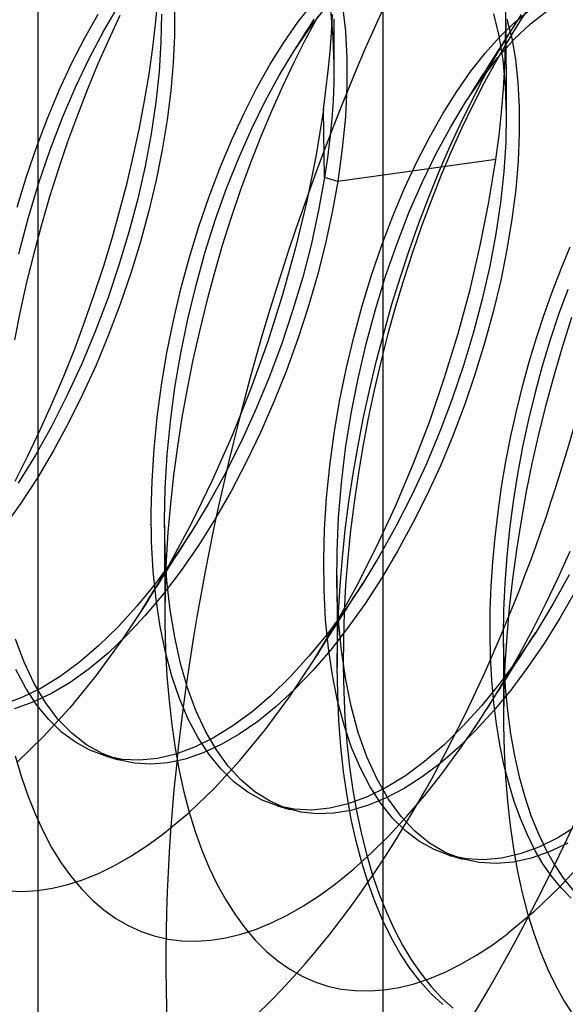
# Model space of a CAD drawing. Header units: millimetres. Extents: x -24 to 80, y -43 to 164.
# Tile 170 of 223: x 55.23 to 56.6, y 93.81 to 96.29. Entities that reach past the tile are written whole.
import ezdxf

# ---------------------------------------------------------------- set-up
doc = ezdxf.new("R2010")
doc.units = ezdxf.units.MM
doc.layers.add('MAIN-1', color=7, linetype='Continuous')
doc.layers.add('MAIN-2', color=7, linetype='Continuous')

msp = doc.modelspace()

# ---------------------------------------------------------------- linework, layer by layer
at = {"layer": 'MAIN-1'}
for p, q in [((55.2743, -39.8009), (55.2743, 118.2487)), ((56.1404, -40.0509), (56.1404, 117.9987)), ((55.5924, 94.7896), (55.5924, 94.7863)), ((55.5924, 94.7863), (55.5924, 94.783)), ((55.5924, 94.783), (55.5924, 94.7796)), ((55.5924, 94.7796), (55.5924, 94.7763)), ((55.5924, 94.7763), (55.5925, 94.7729)), ((55.5925, 94.7729), (55.5925, 94.7696)), ((56.4432, 94.5272), (56.4432, 94.5252)), ((56.4432, 94.5252), (56.4432, 94.5233)), ((56.4432, 94.5233), (56.4432, 94.5213)), ((56.4432, 94.5213), (56.4432, 94.5193)), ((56.4432, 94.5193), (56.4432, 94.5173)), ((56.4432, 94.5173), (56.4432, 94.5154))]:
    msp.add_line(p, q, dxfattribs=at)
at = {"layer": 'MAIN-2'}
for p, q in [((55.5697, 96.2831), (55.5756, 96.3476)), ((55.9267, 96.2808), (55.9623, 96.3263)), ((56.4489, 96.2792), (56.4477, 96.3391)), ((56.5152, 96.3306), (56.4842, 96.2835)), ((55.3911, 96.2419), (55.4246, 96.3011)), ((55.4391, 96.2594), (55.4763, 96.322)), ((55.5839, 96.3011), (55.5826, 96.2305)), ((55.6167, 96.3115), (55.6166, 96.2466)), ((55.9548, 96.2643), (55.9947, 96.3159)), ((56.0083, 96.3099), (56.0146, 96.2441)), ((56.0111, 96.2539), (56.0138, 96.3004)), ((56.0386, 96.3208), (56.0459, 96.2583)), ((56.4176, 96.3016), (56.4313, 96.2467)), ((56.453, 96.2452), (56.4881, 96.3005)), ((56.4688, 96.2786), (56.5045, 96.3081)), ((56.511, 96.2771), (56.5517, 96.3087)), ((55.4796, 96.2976), (55.4515, 96.2377)), ((55.562, 96.2174), (55.5697, 96.2831)), ((55.8916, 96.2302), (55.9267, 96.2808)), ((55.9766, 96.2952), (55.946, 96.2386)), ((55.9571, 96.2716), (55.9676, 96.2881)), ((56.0165, 96.2893), (56.0166, 96.2699)), ((56.4329, 96.2436), (56.4688, 96.2786)), ((56.4483, 96.2252), (56.4489, 96.2792)), ((56.4488, 96.2792), (56.4489, 96.2602)), ((56.4517, 96.2886), (56.4637, 96.2405)), ((56.4842, 96.2835), (56.4537, 96.234)), ((56.47, 96.2383), (56.511, 96.2771)), ((55.4031, 96.1918), (55.4391, 96.2594)), ((55.9155, 96.2066), (55.9548, 96.2643)), ((55.9363, 96.2391), (55.9468, 96.2555)), ((55.9468, 96.2555), (55.9571, 96.2716)), ((56.0074, 96.2067), (56.0111, 96.2539)), ((56.0166, 96.2699), (56.0167, 96.2503)), ((56.0167, 96.2503), (56.0168, 96.2314)), ((56.0459, 96.2583), (56.0497, 96.1909)), ((56.4489, 96.2602), (56.4489, 96.2411)), ((56.4507, 96.2416), (56.461, 96.2578)), ((56.461, 96.2578), (56.4712, 96.2738)), ((55.3588, 96.1786), (55.3911, 96.2419)), ((55.4515, 96.2377), (55.4242, 96.1761)), ((55.5826, 96.2305), (55.5779, 96.1566)), ((55.6166, 96.2466), (55.6135, 96.1787)), ((55.8572, 96.1751), (55.8916, 96.2302)), ((55.946, 96.2386), (55.9163, 96.18)), ((55.926, 96.2229), (55.9363, 96.2391)), ((56.0146, 96.2441), (56.0171, 96.1735)), ((56.0168, 96.2314), (56.0169, 96.2123)), ((56.3969, 96.2031), (56.4329, 96.2436)), ((56.4223, 96.1933), (56.453, 96.2452)), ((56.4537, 96.234), (56.4238, 96.1823)), ((56.429, 96.1924), (56.47, 96.2383)), ((56.43, 96.209), (56.4404, 96.2254)), ((56.4313, 96.2467), (56.4413, 96.1861)), ((56.4404, 96.2254), (56.4507, 96.2416)), ((56.4464, 96.1698), (56.4483, 96.2252)), ((56.4489, 96.2411), (56.449, 96.2218)), ((56.4637, 96.2405), (56.4729, 96.1875)), ((55.5526, 96.1507), (55.562, 96.2174)), ((55.8794, 96.147), (55.9155, 96.2066)), ((55.9155, 96.2066), (55.926, 96.2229)), ((56.0028, 96.1588), (56.0074, 96.2067)), ((56.0169, 96.2123), (56.017, 96.193)), ((56.3613, 96.1576), (56.3969, 96.2031)), ((56.4198, 96.1931), (56.43, 96.209)), ((56.449, 96.2218), (56.4491, 96.2024)), ((56.4491, 96.2024), (56.4492, 96.1835)), ((55.3278, 96.1117), (55.3588, 96.1786)), ((55.3684, 96.1191), (55.4031, 96.1918)), ((55.4242, 96.1761), (55.3979, 96.1128)), ((55.6135, 96.1787), (55.6073, 96.1082)), ((55.9163, 96.18), (55.8876, 96.1197)), ((56.017, 96.193), (56.0171, 96.1735)), ((56.0497, 96.1909), (56.0497, 96.119)), ((56.3883, 96.1397), (56.429, 96.1924)), ((56.3923, 96.1393), (56.4223, 96.1933)), ((56.4238, 96.1823), (56.3946, 96.1285)), ((56.3993, 96.1608), (56.4096, 96.177)), ((56.4096, 96.177), (56.4198, 96.1931)), ((56.4413, 96.1861), (56.4475, 96.1201)), ((56.4492, 96.1835), (56.4493, 96.1645)), ((56.4729, 96.1875), (56.4792, 96.1298)), ((55.5779, 96.1566), (55.5698, 96.0799)), ((55.8237, 96.1158), (55.8572, 96.1751)), ((55.9971, 96.1104), (56.0028, 96.1588)), ((56.0171, 96.1735), (56.0166, 96.1295)), ((56.3261, 96.1072), (56.3613, 96.1576)), ((56.3888, 96.1444), (56.3993, 96.1608)), ((56.443, 96.1132), (56.4464, 96.1698)), ((56.4493, 96.1645), (56.4494, 96.1453)), ((55.5414, 96.0832), (55.5526, 96.1507)), ((55.8445, 96.0828), (55.8794, 96.147)), ((56.0166, 96.1295), (56.0148, 96.0841)), ((56.3479, 96.0804), (56.3883, 96.1397)), ((56.3631, 96.0833), (56.3923, 96.1393)), ((56.3946, 96.1285), (56.3662, 96.0728)), ((56.3685, 96.1126), (56.3787, 96.1286)), ((56.3787, 96.1286), (56.3888, 96.1444)), ((56.4494, 96.1453), (56.4495, 96.1259)), ((56.4792, 96.1298), (56.4825, 96.0677)), ((55.2984, 96.0417), (55.3278, 96.1117)), ((55.3352, 96.0415), (55.3684, 96.1191)), ((55.3979, 96.1128), (55.3726, 96.0476)), ((55.6073, 96.1082), (55.5981, 96.0353)), ((55.7914, 96.0525), (55.8237, 96.1158)), ((55.8876, 96.1197), (55.8599, 96.0576)), ((55.9906, 96.0615), (55.9971, 96.1104)), ((56.0497, 96.119), (56.0458, 96.043)), ((56.2916, 96.0524), (56.3261, 96.1072)), ((56.3581, 96.0963), (56.3685, 96.1126)), ((56.4381, 96.0553), (56.443, 96.1132)), ((56.4475, 96.1201), (56.4499, 96.0493)), ((56.4495, 96.1259), (56.4496, 96.1071)), ((56.4496, 96.1071), (56.4497, 96.0881)), ((55.5285, 96.0152), (55.5414, 96.0832)), ((55.5698, 96.0799), (55.5581, 96.0008)), ((55.8108, 96.0143), (55.8445, 96.0828)), ((56.0148, 96.0841), (56.0116, 96.0374)), ((56.3105, 96.0185), (56.3479, 96.0804)), ((56.3348, 96.0254), (56.3631, 96.0833)), ((56.3476, 96.0799), (56.3581, 96.0963)), ((56.4497, 96.0881), (56.4498, 96.0688)), ((55.7604, 95.9857), (55.7914, 96.0525)), ((55.8599, 96.0576), (55.8331, 95.9936)), ((55.9906, 96.0615), (55.9722, 95.9476)), ((55.9934, 95.8906), (55.9906, 96.0615)), ((56.2581, 95.9933), (56.2916, 96.0524)), ((56.3662, 96.0728), (56.3386, 96.0152)), ((56.4317, 95.9963), (56.4381, 96.0553)), ((56.4498, 96.0688), (56.45, 96.0493)), ((56.4825, 96.0677), (56.4827, 96.0017)), ((55.2707, 95.9688), (55.2984, 96.0417)), ((55.304, 95.9599), (55.3352, 96.0415)), ((55.3726, 96.0476), (55.3482, 95.9807)), ((55.5981, 96.0353), (55.5858, 95.9605)), ((56.0116, 96.0374), (56.0069, 95.9895)), ((56.0458, 96.043), (56.0381, 95.9635)), ((56.4499, 96.0493), (56.4486, 95.9788)), ((55.5139, 95.9467), (55.5285, 96.0152)), ((55.7787, 95.9419), (55.8108, 96.0143)), ((56.2741, 95.9515), (56.3105, 96.0185)), ((56.3073, 95.9658), (56.3348, 96.0254)), ((56.3386, 96.0152), (56.3118, 95.9559)), ((55.3482, 95.9807), (55.325, 95.9123)), ((55.5581, 96.0008), (55.5429, 95.9197)), ((55.731, 95.9158), (55.7604, 95.9857)), ((55.8331, 95.9936), (55.8073, 95.9276)), ((56.0069, 95.9895), (56.0009, 95.9405)), ((56.2256, 95.9303), (56.2581, 95.9933)), ((56.4238, 95.9364), (56.4317, 95.9963)), ((56.4486, 95.9788), (56.4439, 95.9049)), ((56.4827, 96.0017), (56.4798, 95.9326)), ((55.2449, 95.8935), (55.2707, 95.9688)), ((55.2752, 95.8753), (55.304, 95.9599)), ((55.5858, 95.9605), (55.5705, 95.8842)), ((56.0381, 95.9635), (56.0265, 95.8811)), ((56.2807, 95.9043), (56.3073, 95.9658)), ((56.3118, 95.9559), (56.286, 95.895)), ((55.4976, 95.8778), (55.5139, 95.9467)), ((55.7483, 95.8657), (55.7787, 95.9419)), ((55.9722, 95.9476), (55.949, 95.8316)), ((56.0009, 95.9405), (55.9934, 95.8906)), ((56.4238, 95.9364), (56.0265, 95.8811)), ((56.1946, 95.8638), (56.2256, 95.9303)), ((56.2393, 95.88), (56.2741, 95.9515)), ((56.4065, 95.8291), (56.4238, 95.9364)), ((56.4798, 95.9326), (56.4737, 95.8607)), ((55.325, 95.9123), (55.3029, 95.8425)), ((55.5429, 95.9197), (55.5242, 95.8372)), ((55.7033, 95.8431), (55.731, 95.9158)), ((55.8073, 95.9276), (55.7825, 95.8597)), ((56.2551, 95.8411), (56.2807, 95.9043)), ((56.4439, 95.9049), (56.4356, 95.8282)), ((55.2213, 95.8162), (55.2449, 95.8935)), ((55.5705, 95.8842), (55.5521, 95.8069)), ((55.9934, 95.8906), (55.9786, 95.8086)), ((56.0265, 95.8811), (55.9934, 95.8906)), ((56.0265, 95.8811), (56.0127, 95.8037)), ((56.2063, 95.8043), (56.2393, 95.88)), ((56.286, 95.895), (56.261, 95.8324)), ((55.2491, 95.7882), (55.2752, 95.8753)), ((55.4796, 95.8084), (55.4976, 95.8778)), ((55.7199, 95.7864), (55.7483, 95.8657)), ((55.7825, 95.8597), (55.7589, 95.7904)), ((56.1651, 95.7939), (56.1946, 95.8638)), ((56.4737, 95.8607), (56.4643, 95.7864)), ((55.3029, 95.8425), (55.2822, 95.7716)), ((55.5242, 95.8372), (55.5022, 95.7539)), ((55.6776, 95.7678), (55.7033, 95.8431)), ((55.949, 95.8316), (55.9209, 95.7144)), ((56.2304, 95.7761), (56.2551, 95.8411)), ((56.261, 95.8324), (56.2372, 95.7682)), ((55.46, 95.7388), (55.4796, 95.8084)), ((55.5521, 95.8069), (55.5309, 95.7289)), ((55.9786, 95.8086), (55.9604, 95.725)), ((56.3848, 95.7201), (56.4065, 95.8291)), ((56.4356, 95.8282), (56.4238, 95.749)), ((55.2259, 95.6993), (55.2491, 95.7882)), ((55.694, 95.7043), (55.7199, 95.7864)), ((55.7589, 95.7904), (55.7367, 95.7201)), ((56.0127, 95.8037), (55.9957, 95.7251)), ((56.1375, 95.7212), (56.1651, 95.7939)), ((56.1755, 95.7252), (56.2063, 95.8043)), ((56.4643, 95.7864), (56.4516, 95.71)), ((55.2822, 95.7716), (55.2629, 95.6998)), ((55.6541, 95.6905), (55.6776, 95.7678)), ((56.2067, 95.7096), (56.2304, 95.7761)), ((56.2372, 95.7682), (56.2143, 95.7026)), ((55.4388, 95.669), (55.46, 95.7388)), ((55.5022, 95.7539), (55.477, 95.6703)), ((56.4238, 95.749), (56.4084, 95.6679)), ((55.5309, 95.7289), (55.5069, 95.6508)), ((55.7367, 95.7201), (55.716, 95.649)), ((55.9209, 95.7144), (55.8878, 95.5959)), ((55.9604, 95.725), (55.9386, 95.6405)), ((55.9957, 95.7251), (55.9757, 95.6455)), ((56.1118, 95.6459), (56.1375, 95.7212)), ((56.147, 95.6432), (56.1755, 95.7252)), ((56.1842, 95.6416), (56.2067, 95.7096)), ((56.3589, 95.6099), (56.3848, 95.7201)), ((56.4516, 95.71), (56.4359, 95.6322)), ((56.5877, 95.6618), (56.6105, 95.7167)), ((55.2629, 95.6998), (55.2452, 95.6276)), ((55.6329, 95.6116), (55.6541, 95.6905)), ((55.6706, 95.6203), (55.694, 95.7043)), ((56.2143, 95.7026), (56.1926, 95.6355)), ((55.416, 95.5993), (55.4388, 95.669)), ((55.477, 95.6703), (55.4488, 95.587)), ((56.4084, 95.6679), (56.3897, 95.5854)), ((56.5659, 95.6052), (56.5877, 95.6618)), ((55.5069, 95.6508), (55.4803, 95.5729)), ((55.716, 95.649), (55.6968, 95.5773)), ((55.9386, 95.6405), (55.9134, 95.5557)), ((55.9757, 95.6455), (55.9526, 95.5655)), ((56.0881, 95.5686), (56.1118, 95.6459)), ((56.1212, 95.5589), (56.147, 95.6432)), ((56.1629, 95.5725), (56.1842, 95.6416)), ((56.1926, 95.6355), (56.172, 95.5672)), ((56.4359, 95.6322), (56.4171, 95.5535)), ((55.2452, 95.6276), (55.2291, 95.5552)), ((55.614, 95.5315), (55.6329, 95.6116)), ((55.65, 95.5351), (55.6706, 95.6203)), ((56.3289, 95.4991), (56.3589, 95.6099)), ((56.6042, 95.6097), (56.5815, 95.547)), ((55.3917, 95.5297), (55.416, 95.5993)), ((55.4488, 95.587), (55.4177, 95.5044)), ((55.8878, 95.5959), (55.8498, 95.4766)), ((56.3897, 95.5854), (56.3676, 95.5021)), ((56.5452, 95.5471), (56.5659, 95.6052)), ((55.4803, 95.5729), (55.4512, 95.4958)), ((55.6968, 95.5773), (55.6791, 95.5052)), ((55.9526, 95.5655), (55.9266, 95.4855)), ((56.0667, 95.4897), (56.0881, 95.5686)), ((56.098, 95.473), (56.1212, 95.5589)), ((56.1429, 95.5024), (56.1629, 95.5725)), ((56.172, 95.5672), (56.1527, 95.4978)), ((55.2291, 95.5552), (55.2147, 95.4829)), ((55.6324, 95.4494), (55.65, 95.5351)), ((55.9134, 95.5557), (55.885, 95.471)), ((56.4171, 95.5535), (56.3956, 95.4746)), ((56.5258, 95.4878), (56.5452, 95.5471)), ((56.5815, 95.547), (56.5602, 95.4827)), ((56.6142, 95.539), (56.5913, 95.4676)), ((55.3659, 95.4606), (55.3917, 95.5297)), ((55.5977, 95.4507), (55.614, 95.5315)), ((55.4177, 95.5044), (55.3838, 95.4232)), ((55.4512, 95.4958), (55.4197, 95.4198)), ((55.6791, 95.5052), (55.6629, 95.4328)), ((55.9266, 95.4855), (55.8979, 95.4061)), ((56.0477, 95.4096), (56.0667, 95.4897)), ((56.1243, 95.4316), (56.1429, 95.5024)), ((56.1527, 95.4978), (56.1347, 95.4276)), ((56.2951, 95.3886), (56.3289, 95.4991)), ((56.3676, 95.5021), (56.3425, 95.4185)), ((56.5077, 95.4275), (56.5258, 95.4878)), ((55.3385, 95.3919), (55.3659, 95.4606)), ((55.8498, 95.4766), (55.8074, 95.3583)), ((55.885, 95.471), (55.8536, 95.3871)), ((56.0777, 95.3859), (56.098, 95.473)), ((56.3956, 95.4746), (56.3714, 95.3962)), ((56.5602, 95.4827), (56.5405, 95.4171)), ((56.5913, 95.4676), (56.5699, 95.3954)), ((55.5841, 95.3696), (55.5977, 95.4507)), ((55.6177, 95.3636), (55.6324, 95.4494)), ((55.3838, 95.4232), (55.3473, 95.344)), ((55.4197, 95.4198), (55.3858, 95.3455)), ((55.6629, 95.4328), (55.6483, 95.3603)), ((56.0312, 95.3288), (56.0477, 95.4096)), ((56.1073, 95.3604), (56.1243, 95.4316)), ((56.1347, 95.4276), (56.1181, 95.3569)), ((56.3425, 95.4185), (56.3143, 95.3352)), ((56.4909, 95.3663), (56.5077, 95.4275)), ((56.5405, 95.4171), (56.5223, 95.3505)), ((55.3097, 95.3239), (55.3385, 95.3919)), ((55.8536, 95.3871), (55.8194, 95.3044)), ((55.8979, 95.4061), (55.8665, 95.3276)), ((56.0604, 95.2982), (56.0777, 95.3859)), ((56.2576, 95.279), (56.2951, 95.3886)), ((56.3714, 95.3962), (56.3448, 95.3187)), ((56.5699, 95.3954), (56.5501, 95.3226)), ((55.5732, 95.2886), (55.5841, 95.3696)), ((55.6062, 95.2784), (55.6177, 95.3636)), ((55.6483, 95.3603), (55.6353, 95.2878)), ((56.0917, 95.2891), (56.1073, 95.3604)), ((56.4755, 95.3042), (56.4909, 95.3663)), ((55.3473, 95.344), (55.3084, 95.2672)), ((55.3858, 95.3455), (55.3498, 95.2733)), ((55.8074, 95.3583), (55.7611, 95.2425)), ((56.1181, 95.3569), (56.1031, 95.286)), ((56.3143, 95.3352), (56.2831, 95.2528)), ((56.5223, 95.3505), (56.5059, 95.283)), ((55.2795, 95.257), (55.3097, 95.3239)), ((55.8665, 95.3276), (55.8328, 95.2507)), ((56.0174, 95.2478), (56.0312, 95.3288)), ((56.3448, 95.3187), (56.3158, 95.2422)), ((56.5501, 95.3226), (56.5318, 95.2494)), ((55.5651, 95.2083), (55.5732, 95.2886)), ((55.6353, 95.2878), (55.624, 95.2155)), ((55.8194, 95.3044), (55.7824, 95.2237)), ((56.0464, 95.2104), (56.0604, 95.2982)), ((56.0778, 95.2178), (56.0917, 95.2891)), ((56.1031, 95.286), (56.0896, 95.215)), ((56.4616, 95.2412), (56.4755, 95.3042)), ((55.3084, 95.2672), (55.2673, 95.1932)), ((55.3498, 95.2733), (55.3119, 95.2035)), ((55.5978, 95.194), (55.6062, 95.2784)), ((56.2164, 95.171), (56.2576, 95.279)), ((56.5059, 95.283), (56.4911, 95.2147)), ((55.2482, 95.1916), (55.2795, 95.257)), ((55.7611, 95.2425), (55.7112, 95.1298)), ((55.8328, 95.2507), (55.7967, 95.1756)), ((56.0065, 95.1669), (56.0174, 95.2478)), ((56.2831, 95.2528), (56.2492, 95.1717)), ((56.3158, 95.2422), (56.2844, 95.167)), ((56.4492, 95.1775), (56.4616, 95.2412)), ((56.5318, 95.2494), (56.5152, 95.1759)), ((55.624, 95.2155), (55.6142, 95.1433)), ((55.7824, 95.2237), (55.7431, 95.1453)), ((56.0654, 95.1467), (56.0778, 95.2178)), ((56.0896, 95.215), (56.0777, 95.1444)), ((56.4911, 95.2147), (56.4782, 95.146)), ((55.216, 95.1281), (55.2482, 95.1916)), ((55.2673, 95.1932), (55.2242, 95.1227)), ((55.3119, 95.2035), (55.2721, 95.1366)), ((55.5601, 95.129), (55.5651, 95.2083)), ((55.5928, 95.1109), (55.5978, 95.194)), ((56.0358, 95.1231), (56.0464, 95.2104)), ((55.7967, 95.1756), (55.7586, 95.103)), ((55.9984, 95.0865), (56.0065, 95.1669)), ((56.172, 95.0655), (56.2164, 95.171)), ((56.2492, 95.1717), (56.2126, 95.0926)), ((56.2844, 95.167), (56.2506, 95.0932)), ((56.4383, 95.1137), (56.4492, 95.1775)), ((56.5152, 95.1759), (56.5003, 95.1023)), ((55.6142, 95.1433), (55.6063, 95.0715)), ((55.7431, 95.1453), (55.7015, 95.07)), ((56.0547, 95.076), (56.0654, 95.1467)), ((56.0777, 95.1444), (56.0675, 95.0742)), ((56.4782, 95.146), (56.4672, 95.0769)), ((55.2721, 95.1366), (55.2308, 95.0728)), ((55.5581, 95.0513), (55.5601, 95.129)), ((55.7112, 95.1298), (55.6581, 95.021)), ((56.0286, 95.0371), (56.0358, 95.1231)), ((56.4292, 95.0503), (56.4383, 95.1137)), ((55.5911, 95.0295), (55.5928, 95.1109)), ((55.7586, 95.103), (55.7185, 95.0332)), ((56.2126, 95.0926), (56.1736, 95.0159)), ((56.2506, 95.0932), (56.2147, 95.0214)), ((56.5003, 95.1023), (56.487, 95.0288)), ((55.2308, 95.0728), (55.1882, 95.0125)), ((55.6063, 95.0715), (55.6, 95.0001)), ((55.7015, 95.07), (55.6578, 94.9982)), ((55.9934, 95.0072), (55.9984, 95.0865)), ((56.0456, 95.0057), (56.0547, 95.076)), ((56.0675, 95.0742), (56.0588, 95.0046)), ((56.1244, 94.9629), (56.172, 95.0655)), ((56.4672, 95.0769), (56.4581, 95.0079)), ((55.5592, 94.9754), (55.5581, 95.0513)), ((56.4217, 94.9875), (56.4292, 95.0503)), ((55.5928, 94.9523), (55.5911, 95.0295)), ((55.5912, 95.0177), (55.5913, 94.9989)), ((55.6581, 95.021), (55.602, 94.9171)), ((55.7185, 95.0332), (55.6767, 94.9668)), ((56.0249, 94.9525), (56.0286, 95.0371)), ((56.1736, 95.0159), (56.1325, 94.942)), ((56.2147, 95.0214), (56.1769, 94.952)), ((56.487, 95.0288), (56.4754, 94.9555)), ((55.5913, 94.9989), (55.5914, 94.98)), ((55.6, 95.0001), (55.5956, 94.9291)), ((55.6578, 94.9982), (55.6139, 94.9327)), ((55.6476, 94.9822), (55.6578, 94.9982)), ((55.9913, 94.9293), (55.9934, 95.0072)), ((56.0382, 94.9358), (56.0456, 95.0057)), ((56.0588, 95.0046), (56.0519, 94.9355)), ((56.4581, 95.0079), (56.451, 94.9392)), ((55.5633, 94.9019), (55.5592, 94.9754)), ((55.5914, 94.98), (55.5915, 94.9609)), ((55.6271, 94.9501), (55.6372, 94.966)), ((55.6767, 94.9668), (55.6334, 94.9041)), ((55.6372, 94.966), (55.6476, 94.9822)), ((56.416, 94.9255), (56.4217, 94.9875)), ((55.5915, 94.9609), (55.5916, 94.9416)), ((55.5916, 94.9416), (55.5917, 94.9228)), ((55.5977, 94.8774), (55.5928, 94.9523)), ((55.6168, 94.934), (55.6271, 94.9501)), ((56.0246, 94.8697), (56.0249, 94.9525)), ((56.0739, 94.8634), (56.1244, 94.9629)), ((56.1325, 94.942), (56.0894, 94.8715)), ((56.1769, 94.952), (56.1372, 94.8853)), ((56.451, 94.9392), (56.446, 94.8711)), ((56.4754, 94.9555), (56.4655, 94.8825)), ((56.5799, 94.8851), (56.6101, 94.9522)), ((55.602, 94.9171), (55.5434, 94.8187)), ((55.6139, 94.9327), (55.5686, 94.8713)), ((55.5917, 94.9228), (55.5918, 94.9038)), ((55.5956, 94.9291), (55.5931, 94.8589)), ((55.5965, 94.9022), (55.6067, 94.9181)), ((55.6067, 94.9181), (55.6168, 94.934)), ((55.9922, 94.8533), (55.9913, 94.9293)), ((56.0324, 94.8664), (56.0382, 94.9358)), ((56.0519, 94.9355), (56.0465, 94.8668)), ((56.4121, 94.8643), (56.416, 94.9255)), ((55.5705, 94.831), (55.5633, 94.9019)), ((55.5863, 94.8861), (55.5965, 94.9022)), ((55.6334, 94.9041), (55.5888, 94.8453)), ((55.5918, 94.9038), (55.5919, 94.8846)), ((56.0243, 94.8909), (56.0245, 94.872)), ((56.6079, 94.8929), (56.5668, 94.8189)), ((55.5686, 94.8713), (55.5221, 94.8144)), ((55.5659, 94.854), (55.576, 94.8698)), ((55.576, 94.8698), (55.5863, 94.8861)), ((55.5919, 94.8846), (55.592, 94.8654)), ((55.592, 94.8654), (55.5921, 94.8466)), ((55.6057, 94.8052), (55.5977, 94.8774)), ((56.0245, 94.872), (56.0246, 94.853)), ((56.0279, 94.7883), (56.0246, 94.8697)), ((56.0283, 94.7976), (56.0324, 94.8664)), ((56.0465, 94.8668), (56.0427, 94.7985)), ((56.0894, 94.8715), (56.0457, 94.8062)), ((56.0793, 94.8555), (56.0895, 94.8714)), ((56.1372, 94.8853), (56.096, 94.8216)), ((56.446, 94.8711), (56.4431, 94.8039)), ((56.4655, 94.8825), (56.4573, 94.81)), ((56.5486, 94.8194), (56.5799, 94.8851)), ((55.5888, 94.8453), (55.5431, 94.7909)), ((55.5558, 94.8381), (55.5659, 94.854)), ((55.5921, 94.8466), (55.5922, 94.8277)), ((55.5931, 94.8589), (55.5924, 94.7896)), ((55.9961, 94.7795), (55.9922, 94.8533)), ((56.0205, 94.7675), (56.0739, 94.8634)), ((56.0246, 94.853), (56.0247, 94.8339)), ((56.069, 94.8395), (56.0793, 94.8555)), ((56.4098, 94.8039), (56.4121, 94.8643)), ((56.6234, 94.8508), (56.5849, 94.784)), ((55.5434, 94.8187), (55.4821, 94.7256)), ((55.5353, 94.8059), (55.5456, 94.8221)), ((55.5456, 94.8221), (55.5558, 94.8381)), ((55.5807, 94.7632), (55.5705, 94.831)), ((55.5922, 94.8277), (55.5923, 94.8087)), ((56.0247, 94.8339), (56.0248, 94.8145)), ((56.0483, 94.8069), (56.0587, 94.8233)), ((56.096, 94.8216), (56.0532, 94.7612)), ((56.0587, 94.8233), (56.069, 94.8395)), ((56.5163, 94.7555), (56.5486, 94.8194)), ((56.5668, 94.8189), (56.5238, 94.7484)), ((55.5221, 94.8144), (55.4747, 94.7622)), ((55.5431, 94.7909), (55.4966, 94.7411)), ((55.5923, 94.8087), (55.5924, 94.7896)), ((55.6171, 94.736), (55.6057, 94.8052)), ((56.0457, 94.8062), (56.0006, 94.745)), ((56.0248, 94.8145), (56.0249, 94.7956)), ((56.0249, 94.7956), (56.025, 94.7765)), ((56.0259, 94.7294), (56.0283, 94.7976)), ((56.0278, 94.7748), (56.0381, 94.791)), ((56.0381, 94.791), (56.0483, 94.8069)), ((56.0427, 94.7985), (56.0407, 94.731)), ((56.4094, 94.7445), (56.4098, 94.8039)), ((56.4431, 94.8039), (56.4424, 94.7379)), ((56.4573, 94.81), (56.451, 94.738)), ((55.5925, 94.7696), (55.5942, 94.7035)), ((55.9649, 94.6759), (56.0205, 94.7675)), ((56.0031, 94.7085), (55.9961, 94.7795)), ((56.0175, 94.7586), (56.0278, 94.7748)), ((56.025, 94.7765), (56.0251, 94.7573)), ((56.0349, 94.7094), (56.0279, 94.7883)), ((56.5849, 94.784), (56.5449, 94.7204)), ((55.4747, 94.7622), (55.4266, 94.7151)), ((55.4966, 94.7411), (55.4496, 94.6963)), ((55.5939, 94.6989), (55.5807, 94.7632)), ((56.0006, 94.745), (55.9544, 94.6883)), ((55.9969, 94.7262), (56.0071, 94.7423)), ((56.0071, 94.7423), (56.0175, 94.7586)), ((56.0532, 94.7612), (56.0092, 94.7046)), ((56.0251, 94.7573), (56.0252, 94.7379)), ((56.4107, 94.6861), (56.4094, 94.7445)), ((56.5238, 94.7484), (56.4799, 94.683)), ((56.483, 94.6936), (56.5163, 94.7555)), ((56.5136, 94.7324), (56.5238, 94.7483)), ((55.2391, 94.6734), (55.2174, 94.7316)), ((55.4821, 94.7256), (55.4186, 94.6388)), ((55.6317, 94.6703), (55.6171, 94.736)), ((55.9866, 94.7101), (55.9969, 94.7262)), ((56.0252, 94.7379), (56.0253, 94.7189)), ((56.0253, 94.6621), (56.0259, 94.7294)), ((56.0253, 94.7189), (56.0254, 94.6998)), ((56.0407, 94.731), (56.0403, 94.6643)), ((56.4424, 94.74), (56.4425, 94.7208)), ((56.4424, 94.7379), (56.4439, 94.6735)), ((56.4425, 94.7208), (56.4426, 94.7014)), ((56.451, 94.738), (56.4466, 94.6666)), ((56.5033, 94.7162), (56.5136, 94.7324)), ((56.5449, 94.7204), (56.5035, 94.6601)), ((55.4266, 94.7151), (55.3782, 94.6735)), ((55.4496, 94.6963), (55.4023, 94.6568)), ((55.6101, 94.6383), (55.5939, 94.6989)), ((55.5942, 94.7035), (55.5977, 94.639)), ((56.0092, 94.7046), (55.9642, 94.6523)), ((55.9659, 94.6775), (55.9763, 94.6938)), ((55.9763, 94.6938), (55.9866, 94.7101)), ((56.0131, 94.6405), (56.0031, 94.7085)), ((56.0254, 94.6998), (56.0255, 94.6806)), ((56.0457, 94.6342), (56.0349, 94.7094)), ((56.4426, 94.7014), (56.4427, 94.6824)), ((56.4488, 94.6335), (56.483, 94.6936)), ((56.4829, 94.6842), (56.4931, 94.7003)), ((56.4931, 94.7003), (56.5033, 94.7162)), ((55.2641, 94.6202), (55.2391, 94.6734)), ((55.3782, 94.6735), (55.3297, 94.6377)), ((55.6495, 94.6087), (55.6317, 94.6703)), ((55.9053, 94.5866), (55.9649, 94.6759)), ((55.9544, 94.6883), (55.9073, 94.6365)), ((56.0255, 94.6806), (56.0256, 94.6613)), ((56.4139, 94.6286), (56.4107, 94.6861)), ((56.4799, 94.683), (56.4347, 94.6216)), ((56.4427, 94.6824), (56.4427, 94.6632)), ((56.4439, 94.6735), (56.4474, 94.6108)), ((56.4625, 94.6523), (56.4727, 94.6683)), ((56.4727, 94.6683), (56.4829, 94.6842)), ((55.2431, 94.6079), (55.2184, 94.6551)), ((55.4023, 94.6568), (55.3549, 94.6228)), ((55.9642, 94.6523), (55.9184, 94.6047)), ((56.0265, 94.5938), (56.0253, 94.6621)), ((56.0403, 94.6643), (56.0417, 94.5987)), ((56.4427, 94.6632), (56.4428, 94.6442)), ((56.4428, 94.6442), (56.4429, 94.6251)), ((56.4466, 94.6666), (56.4439, 94.5963)), ((56.4522, 94.6361), (56.4625, 94.6523)), ((56.5035, 94.6601), (56.4611, 94.6035)), ((55.2924, 94.5724), (55.2641, 94.6202)), ((55.3297, 94.6377), (55.2813, 94.608)), ((55.3549, 94.6228), (55.3077, 94.5948)), ((55.4186, 94.6388), (55.3536, 94.5588)), ((55.5977, 94.639), (55.6029, 94.5764)), ((55.6292, 94.582), (55.6101, 94.6383)), ((55.9073, 94.6365), (55.8595, 94.5899)), ((56.0263, 94.5761), (56.0131, 94.6405)), ((56.0601, 94.5633), (56.0457, 94.6342)), ((56.4347, 94.6216), (56.3884, 94.5646)), ((56.4135, 94.5752), (56.4488, 94.6335)), ((56.4188, 94.5726), (56.4139, 94.6286)), ((56.4317, 94.6039), (56.4418, 94.6199)), ((56.4418, 94.6199), (56.4522, 94.6361)), ((56.4429, 94.6251), (56.4429, 94.6059)), ((55.2813, 94.608), (55.2333, 94.5846)), ((55.2705, 94.5659), (55.2431, 94.6079)), ((55.3077, 94.5948), (55.2609, 94.5727)), ((55.6705, 94.5517), (55.6495, 94.6087)), ((55.9184, 94.6047), (55.8721, 94.5621)), ((56.0296, 94.5269), (56.0265, 94.5938)), ((56.0417, 94.5987), (56.0448, 94.5344)), ((56.4611, 94.6035), (56.4178, 94.5509)), ((56.4215, 94.5879), (56.4317, 94.6039)), ((56.4429, 94.6059), (56.443, 94.5866)), ((56.4439, 94.5963), (56.4432, 94.5272)), ((56.4474, 94.6108), (56.4531, 94.5513)), ((55.2333, 94.5846), (55.186, 94.5674)), ((55.2609, 94.5727), (55.2147, 94.5566)), ((55.3239, 94.5306), (55.2924, 94.5724)), ((55.6029, 94.5764), (55.6098, 94.5159)), ((55.6512, 94.5302), (55.6292, 94.582)), ((55.8595, 94.5899), (55.8113, 94.5487)), ((55.844, 94.5036), (55.9053, 94.5866)), ((56.0424, 94.5156), (56.0263, 94.5761)), ((56.3729, 94.5121), (56.4135, 94.5752)), ((56.4009, 94.5555), (56.4112, 94.5717)), ((56.4112, 94.5717), (56.4215, 94.5879)), ((56.4255, 94.5184), (56.4188, 94.5726)), ((56.443, 94.5866), (56.443, 94.5718)), ((56.443, 94.5718), (56.4431, 94.557)), ((55.3006, 94.5292), (55.2705, 94.5659)), ((55.3536, 94.5588), (55.2876, 94.4864)), ((55.6947, 94.4999), (55.6705, 94.5517)), ((55.8113, 94.5487), (55.7629, 94.5132)), ((55.8721, 94.5621), (55.8257, 94.5248)), ((56.0783, 94.497), (56.0601, 94.5633)), ((56.3884, 94.5646), (56.3411, 94.5125)), ((56.4178, 94.5509), (56.3738, 94.5025)), ((56.4431, 94.557), (56.4431, 94.5421)), ((56.4531, 94.5513), (56.4608, 94.4938)), ((55.333, 94.4979), (55.3006, 94.5292)), ((55.3584, 94.4951), (55.3239, 94.5306)), ((55.6761, 94.4833), (55.6512, 94.5302)), ((55.8257, 94.5248), (55.7794, 94.4928)), ((56.0346, 94.4618), (56.0296, 94.5269)), ((56.0448, 94.5344), (56.0497, 94.4718)), ((56.4431, 94.5421), (56.4432, 94.5272)), ((55.3676, 94.4722), (55.333, 94.4979)), ((55.3954, 94.4661), (55.3584, 94.4951)), ((55.6098, 94.5159), (55.6183, 94.4577)), ((55.7217, 94.4534), (55.6947, 94.4999)), ((55.7629, 94.5132), (55.7147, 94.4835)), ((55.781, 94.4269), (55.844, 94.5036)), ((56.0616, 94.4592), (56.0424, 94.5156)), ((56.1001, 94.4357), (56.0783, 94.497)), ((56.3411, 94.5125), (56.2932, 94.4654)), ((56.3738, 94.5025), (56.3292, 94.4585)), ((56.331, 94.4513), (56.3729, 94.5121)), ((56.434, 94.4665), (56.4255, 94.5184)), ((56.4432, 94.5154), (56.4446, 94.4498)), ((55.2876, 94.4864), (55.2211, 94.4222)), ((55.4043, 94.4522), (55.3676, 94.4722)), ((55.7147, 94.4835), (55.6669, 94.4599)), ((55.7036, 94.4414), (55.6761, 94.4833)), ((55.7794, 94.4928), (55.7335, 94.4663)), ((56.0497, 94.4718), (56.0563, 94.411)), ((56.4608, 94.4938), (56.4706, 94.4385)), ((55.4348, 94.4438), (55.3954, 94.4661)), ((55.4428, 94.4379), (55.4043, 94.4522)), ((55.6183, 94.4577), (55.6285, 94.4018)), ((55.6669, 94.4599), (55.6197, 94.4425)), ((55.6882, 94.4454), (55.6436, 94.4302)), ((55.7335, 94.4663), (55.6882, 94.4454)), ((55.7515, 94.4126), (55.7217, 94.4534)), ((56.0415, 94.3988), (56.0346, 94.4618)), ((56.0836, 94.4073), (56.0616, 94.4592)), ((56.2932, 94.4654), (56.2449, 94.4239)), ((56.3292, 94.4585), (56.2841, 94.4193)), ((56.2882, 94.3932), (56.331, 94.4513)), ((56.4441, 94.4168), (56.434, 94.4665)), ((56.4446, 94.4498), (56.4478, 94.3858)), ((55.2164, 94.438), (55.2314, 94.387)), ((55.4761, 94.4283), (55.4348, 94.4438)), ((55.4848, 94.4292), (55.4428, 94.4379)), ((55.4429, 94.4379), (55.4456, 94.4371)), ((55.4456, 94.4371), (55.4484, 94.4363)), ((55.4484, 94.4363), (55.4511, 94.4355)), ((55.4511, 94.4355), (55.4539, 94.4347)), ((55.4539, 94.4347), (55.4566, 94.4339)), ((55.4566, 94.4339), (55.4594, 94.4331)), ((55.4594, 94.4331), (55.4621, 94.4323)), ((55.4621, 94.4323), (55.4649, 94.4315)), ((55.4649, 94.4315), (55.4677, 94.4307)), ((55.4677, 94.4307), (55.4704, 94.4299)), ((55.4704, 94.4299), (55.4732, 94.4291)), ((55.4732, 94.4291), (55.476, 94.4283)), ((55.5161, 94.4199), (55.4761, 94.4283)), ((55.5285, 94.427), (55.4848, 94.4292)), ((55.5573, 94.4174), (55.5161, 94.4199)), ((55.5735, 94.4314), (55.5285, 94.427)), ((55.5999, 94.4208), (55.5573, 94.4174)), ((55.6197, 94.4425), (55.5735, 94.4314)), ((55.6436, 94.4302), (55.5999, 94.4208)), ((55.7335, 94.4046), (55.7036, 94.4414)), ((55.7168, 94.3573), (55.781, 94.4269)), ((56.1254, 94.3798), (56.1001, 94.4357)), ((56.2449, 94.4239), (56.1965, 94.3883)), ((56.4706, 94.4385), (56.4824, 94.3856)), ((55.6285, 94.4018), (55.6403, 94.3482)), ((55.7658, 94.3731), (55.7335, 94.4046)), ((55.7837, 94.3775), (55.7515, 94.4126)), ((56.0502, 94.338), (56.0415, 94.3988)), ((56.0563, 94.411), (56.0645, 94.3524)), ((56.1083, 94.3601), (56.0836, 94.4073)), ((56.2841, 94.4193), (56.2389, 94.3852)), ((56.4561, 94.3694), (56.4441, 94.4168)), ((55.2314, 94.387), (55.248, 94.3385)), ((55.8004, 94.3472), (55.7658, 94.3731)), ((55.8183, 94.3482), (55.7837, 94.3775)), ((56.1541, 94.3296), (56.1254, 94.3798)), ((56.1965, 94.3883), (56.1481, 94.3587)), ((56.2389, 94.3852), (56.1937, 94.3562)), ((56.2446, 94.3382), (56.2882, 94.3932)), ((56.4478, 94.3858), (56.4527, 94.3235)), ((56.4824, 94.3856), (56.4962, 94.3354)), ((55.6403, 94.3482), (55.6537, 94.297)), ((55.6522, 94.2955), (55.7168, 94.3573)), ((55.8369, 94.327), (55.8004, 94.3472)), ((55.8551, 94.3249), (55.8183, 94.3482)), ((56.0645, 94.3524), (56.0745, 94.2958)), ((56.1481, 94.3587), (56.1002, 94.3351)), ((56.1356, 94.3177), (56.1083, 94.3601)), ((56.1937, 94.3562), (56.1486, 94.3324)), ((56.4699, 94.3239), (56.4561, 94.3694)), ((55.248, 94.3385), (55.2663, 94.2925)), ((55.8754, 94.3126), (55.8369, 94.327)), ((55.8939, 94.3077), (55.8551, 94.3249)), ((56.0607, 94.2796), (56.0502, 94.338)), ((56.1002, 94.3351), (56.0529, 94.3178)), ((56.1486, 94.3324), (56.104, 94.3141)), ((56.1858, 94.2858), (56.1541, 94.3296)), ((56.2004, 94.2864), (56.2446, 94.3382)), ((56.4527, 94.3235), (56.4594, 94.263)), ((56.4856, 94.2805), (56.4699, 94.3239)), ((56.4962, 94.3354), (56.512, 94.2882)), ((55.6537, 94.297), (55.6687, 94.2481)), ((55.9175, 94.3041), (55.8754, 94.3126)), ((55.8754, 94.3126), (55.8782, 94.3118)), ((55.8782, 94.3118), (55.8809, 94.311)), ((55.8809, 94.311), (55.8837, 94.3102)), ((55.8837, 94.3102), (55.8865, 94.3094)), ((55.8865, 94.3094), (55.8892, 94.3086)), ((55.8892, 94.3086), (55.892, 94.3078)), ((55.892, 94.3078), (55.8947, 94.307)), ((55.9346, 94.2969), (55.8939, 94.3077)), ((55.8947, 94.307), (55.8975, 94.3062)), ((55.8975, 94.3062), (55.9002, 94.3055)), ((55.9002, 94.3055), (55.903, 94.3047)), ((55.903, 94.3047), (55.9057, 94.3039)), ((55.9057, 94.3039), (55.9084, 94.3031)), ((55.9613, 94.3022), (55.9175, 94.3041)), ((55.9751, 94.2926), (55.9346, 94.2969)), ((56.0065, 94.3068), (55.9613, 94.3022)), ((56.0529, 94.3178), (56.0065, 94.3068)), ((56.0599, 94.3013), (56.0169, 94.2941)), ((56.104, 94.3141), (56.0599, 94.3013)), ((56.1654, 94.2806), (56.1356, 94.3177)), ((55.2663, 94.2925), (55.2863, 94.249)), ((55.5875, 94.2418), (55.6522, 94.2955)), ((56.0169, 94.2941), (55.9751, 94.2926)), ((56.0731, 94.2236), (56.0607, 94.2796)), ((56.0745, 94.2958), (56.0861, 94.2413)), ((56.1557, 94.2382), (56.2004, 94.2864)), ((56.1976, 94.2489), (56.1654, 94.2806)), ((56.2201, 94.2488), (56.1858, 94.2858)), ((56.5029, 94.2396), (56.4856, 94.2805)), ((56.512, 94.2882), (56.5297, 94.2439)), ((55.2863, 94.249), (55.308, 94.2083)), ((55.6687, 94.2481), (55.6854, 94.2015)), ((56.232, 94.2228), (56.1976, 94.2489)), ((56.257, 94.2187), (56.2201, 94.2488)), ((56.4594, 94.263), (56.4679, 94.2044)), ((56.628, 94.2623), (56.5797, 94.2326)), ((55.5474, 94.2125), (55.5875, 94.2418)), ((56.0872, 94.1701), (56.0731, 94.2236)), ((56.0861, 94.2413), (56.0993, 94.1888)), ((56.1108, 94.1938), (56.1557, 94.2382)), ((56.2685, 94.2026), (56.232, 94.2228)), ((56.5218, 94.2016), (56.5029, 94.2396)), ((56.5297, 94.2439), (56.5492, 94.2027)), ((56.5797, 94.2326), (56.5317, 94.2092)), ((55.308, 94.2083), (55.3314, 94.1705)), ((55.5073, 94.1865), (55.5474, 94.2125)), ((55.6854, 94.2015), (55.7037, 94.1573)), ((56.2964, 94.1955), (56.257, 94.2187)), ((56.307, 94.1883), (56.2685, 94.2026)), ((56.4679, 94.2044), (56.478, 94.148)), ((56.5317, 94.2092), (56.4845, 94.1922)), ((56.5422, 94.1667), (56.5218, 94.2016)), ((56.5492, 94.2027), (56.5707, 94.1647)), ((56.6043, 94.2185), (56.5581, 94.1968)), ((55.4674, 94.1636), (55.5073, 94.1865)), ((56.0658, 94.1533), (56.1108, 94.1938)), ((56.0993, 94.1888), (56.1142, 94.1386)), ((56.3382, 94.1793), (56.2964, 94.1955)), ((56.3492, 94.1796), (56.307, 94.1883)), ((56.3071, 94.1883), (56.3099, 94.1875)), ((56.3099, 94.1875), (56.3126, 94.1867)), ((56.3126, 94.1867), (56.3154, 94.1859)), ((56.3154, 94.1859), (56.3181, 94.1851)), ((56.3181, 94.1851), (56.3209, 94.1843)), ((56.3209, 94.1843), (56.3236, 94.1835)), ((56.3236, 94.1835), (56.3264, 94.1827)), ((56.3264, 94.1827), (56.3291, 94.1819)), ((56.3291, 94.1819), (56.3319, 94.1811)), ((56.3319, 94.1811), (56.3346, 94.1803)), ((56.3346, 94.1803), (56.3373, 94.1795)), ((56.3373, 94.1795), (56.3401, 94.1787)), ((56.3818, 94.1701), (56.3382, 94.1793)), ((56.393, 94.1774), (56.3492, 94.1796)), ((56.4382, 94.1815), (56.393, 94.1774)), ((56.4845, 94.1922), (56.4382, 94.1815)), ((56.5125, 94.1811), (56.4679, 94.1715)), ((56.5581, 94.1968), (56.5125, 94.1811)), ((56.6479, 94.1782), (56.5836, 94.1083)), ((55.3314, 94.1705), (55.3563, 94.1358)), ((55.4276, 94.1439), (55.4674, 94.1636)), ((55.7037, 94.1573), (55.7237, 94.1154)), ((56.0207, 94.1167), (56.0658, 94.1533)), ((56.103, 94.119), (56.0872, 94.1701)), ((56.4242, 94.1678), (56.3818, 94.1701)), ((56.4679, 94.1715), (56.4242, 94.1678)), ((56.478, 94.148), (56.4899, 94.0938)), ((56.5641, 94.1351), (56.5422, 94.1667)), ((56.5707, 94.1647), (56.5939, 94.13)), ((55.3489, 94.1149), (55.388, 94.1277)), ((55.3563, 94.1358), (55.3828, 94.1043)), ((55.388, 94.1277), (55.4276, 94.1439)), ((56.1142, 94.1386), (56.1307, 94.0907)), ((56.5876, 94.1065), (56.5641, 94.1351)), ((56.5939, 94.13), (56.6189, 94.0989)), ((55.1994, 94.0989), (55.2355, 94.0977)), ((55.2355, 94.0977), (55.2725, 94.0998)), ((55.2725, 94.0998), (55.3104, 94.1056)), ((55.3104, 94.1056), (55.3489, 94.1149)), ((55.3828, 94.1043), (55.4105, 94.0761)), ((55.7237, 94.1154), (55.7454, 94.0762)), ((55.9809, 94.0877), (56.0207, 94.1167)), ((56.1206, 94.0706), (56.103, 94.119)), ((56.5836, 94.1083), (56.5187, 94.046)), ((56.6126, 94.0809), (56.5876, 94.1065)), ((55.4105, 94.0761), (55.4394, 94.0512)), ((55.7454, 94.0762), (55.7686, 94.0397)), ((55.941, 94.0617), (55.9809, 94.0877)), ((56.1307, 94.0907), (56.1488, 94.0453)), ((56.4899, 94.0938), (56.5035, 94.0421)), ((55.4394, 94.0512), (55.4695, 94.0298)), ((55.9013, 94.0389), (55.941, 94.0617)), ((56.1399, 94.0249), (56.1206, 94.0706)), ((55.4695, 94.0298), (55.5006, 94.0117)), ((55.7686, 94.0397), (55.7933, 94.0061)), ((55.8617, 94.0193), (55.9013, 94.0389)), ((56.1609, 93.982), (56.1399, 94.0249)), ((56.1488, 94.0453), (56.1684, 94.0025)), ((56.5187, 94.046), (56.4536, 93.9917)), ((56.5035, 94.0421), (56.5188, 93.9928)), ((55.5006, 94.0117), (55.5327, 93.9971)), ((55.7835, 93.9903), (55.8224, 94.0031)), ((55.7933, 94.0061), (55.8194, 93.9754)), ((55.8224, 94.0031), (55.8617, 94.0193)), ((56.1684, 94.0025), (56.1896, 93.9624)), ((55.5327, 93.9971), (55.5658, 93.9858)), ((55.5658, 93.9858), (55.5999, 93.9779)), ((55.5999, 93.9779), (55.6348, 93.9735)), ((55.6708, 93.9725), (55.7076, 93.975)), ((55.7076, 93.975), (55.7452, 93.9809)), ((55.7452, 93.9809), (55.7835, 93.9903)), ((55.8194, 93.9754), (55.847, 93.9478)), ((56.1836, 93.942), (56.1609, 93.982)), ((56.4145, 93.963), (56.4536, 93.9917)), ((56.5188, 93.9928), (56.5356, 93.946)), ((55.6348, 93.9735), (55.6708, 93.9725)), ((56.1896, 93.9624), (56.2122, 93.925)), ((56.3753, 93.9373), (56.4145, 93.963)), ((55.847, 93.9478), (55.8759, 93.9235)), ((56.208, 93.905), (56.1836, 93.942)), ((56.3361, 93.9146), (56.3753, 93.9373)), ((56.5356, 93.946), (56.5541, 93.9019)), ((55.8759, 93.9235), (55.906, 93.9024)), ((55.906, 93.9024), (55.9371, 93.8848)), ((56.2339, 93.8711), (56.208, 93.905)), ((56.2122, 93.925), (56.2362, 93.8904)), ((56.2968, 93.8951), (56.3361, 93.9146)), ((56.5541, 93.9019), (56.5741, 93.8604)), ((55.9371, 93.8848), (55.969, 93.8706)), ((56.2189, 93.8659), (56.2577, 93.8789)), ((56.2362, 93.8904), (56.2617, 93.8587)), ((56.2577, 93.8789), (56.2968, 93.8951)), ((55.969, 93.8706), (56.0019, 93.8599)), ((56.0019, 93.8599), (56.0356, 93.8525)), ((56.0356, 93.8525), (56.0704, 93.8485)), ((56.143, 93.8504), (56.1806, 93.8564)), ((56.1806, 93.8564), (56.2189, 93.8659)), ((56.2614, 93.8405), (56.2339, 93.8711)), ((56.2617, 93.8587), (56.2885, 93.83)), ((56.5741, 93.8604), (56.5958, 93.8218)), ((56.0704, 93.8485), (56.1062, 93.8478)), ((56.1062, 93.8478), (56.143, 93.8504)), ((56.2902, 93.8134), (56.2614, 93.8405)), ((56.2885, 93.83), (56.3167, 93.8044)), ((56.5958, 93.8218), (56.6189, 93.786))]:
    msp.add_line(p, q, dxfattribs=at)
for centre, major_axis, start_param, end_param in [((55.7825, 95.4844), (-0.7766, -2.6902), 0.588003, 3.141599), ((55.7825, 95.4844), (-0.7766, -2.6902), -2.55359, 0.000007), ((56.9949, 95.1344), (0.7766, 2.6902), 0.588003, 3.141599), ((55.7825, 95.4844), (0.5547, 1.9215), -2.55359, 0.000007), ((55.7825, 95.4844), (0.5547, 1.9215), 0.588003, 3.141599)]:
    msp.add_ellipse(centre, major_axis=major_axis, ratio=0.433013, start_param=start_param, end_param=end_param, dxfattribs=at)

doc.saveas('drawing.dxf')
